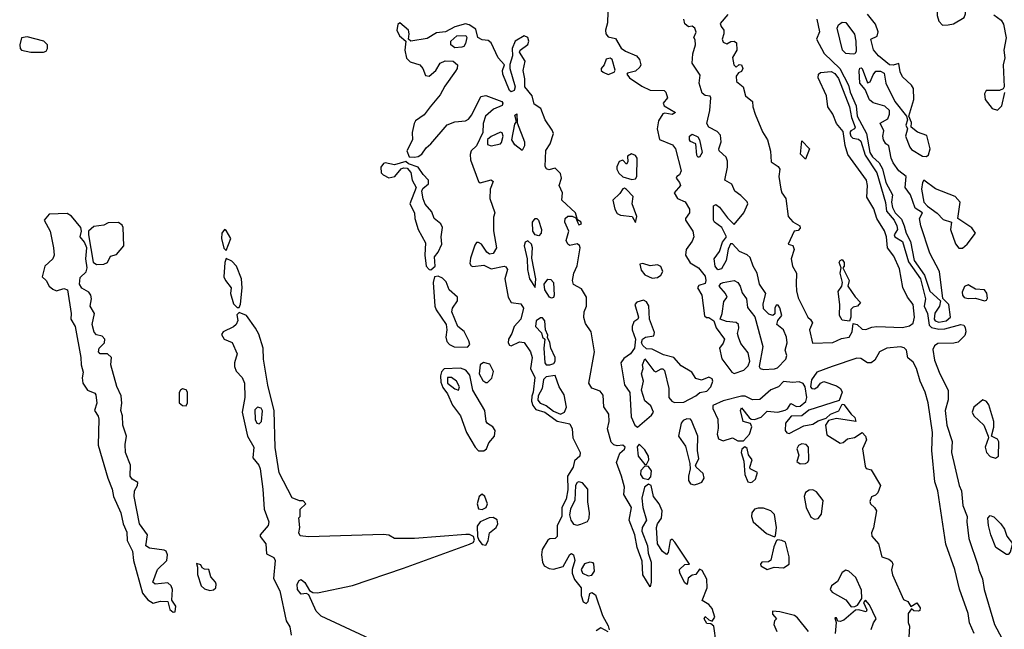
# Model space of a CAD drawing. Extents: x 2895860 to 3052244, y 542080 to 918683.
# Tile 125 of 133: x 2959344 to 2964733, y 877188 to 880522. Entities that reach past the tile are written whole.
import ezdxf

# ---------------------------------------------------------------- set-up
doc = ezdxf.new("R2010")
doc.units = 0

msp = doc.modelspace()

# ---------------------------------------------------------------- linework, layer by layer
at = {"layer": '0CON05XD'}
for points in [[(2964395, 880491.8), (2964425, 880494.2), (2964455, 880500.5), (2964512.5, 880535), (2964520.6, 880555), (2964524.3, 880595), (2964560, 880615), (2964545.9, 880635.9), (2964495, 880660.8), (2964455, 880650.4), (2964425, 880632.7), (2964413.1, 880633.1), (2964385, 880652.9), (2964358, 880642), (2964352.4, 880617.6), (2964363.1, 880593.1), (2964365.2, 880545), (2964374.2, 880514.2), (2964395, 880491.8)], [(2962563.8, 880565), (2962562.2, 880505), (2962550.9, 880465), (2962551.9, 880445), (2962565, 880428.6), (2962605, 880420), (2962636.9, 880366.9), (2962660.3, 880350.3), (2962720, 880325), (2962736.7, 880305), (2962743.3, 880275), (2962738.3, 880261.7), (2962715, 880240), (2962670.7, 880229.3), (2962667.5, 880225), (2962681.2, 880205), (2962748.9, 880158.9), (2962795, 880137.5), (2962871.2, 880135), (2962880, 880125), (2962888.8, 880095), (2962866.7, 880065), (2962870.8, 880050.8), (2962933.3, 880015), (2962915, 880003.5), (2962875, 880011.2), (2962865, 880006.7), (2962840.6, 879969.4), (2962832.5, 879925), (2962846.7, 879866.7), (2962917.8, 879837.8), (2962934, 879815), (2962964.2, 879695), (2962956, 879674), (2962940, 879665), (2962937.5, 879655), (2962955, 879632.5), (2962960, 879615), (2962926.2, 879575), (2962943.8, 879545), (2962985.9, 879525.9), (2963009.4, 879485), (2963009.2, 879465), (2962987.5, 879435), (2962987.5, 879425), (2963027.5, 879365), (2963034.4, 879335), (2963025, 879311.4), (2962991.8, 879265), (2962989.1, 879235), (2963013.2, 879193.2), (2963060, 879165), (2963095, 879120), (2963100, 879095), (2963095, 879080), (2963061.7, 879068.3), (2963053.3, 879055), (2963078, 879015), (2963093, 878903), (2963102.5, 878892.5), (2963115, 878892.5), (2963142.5, 878875), (2963156.4, 878836.4), (2963201.2, 878775), (2963195, 878752.5), (2963173.9, 878726.1), (2963187.9, 878667.9), (2963241.2, 878595), (2963255, 878586.2), (2963307.5, 878605), (2963330.7, 878629.3), (2963341.2, 878655), (2963330.3, 878700.3), (2963291.7, 878751.7), (2963277.5, 878785), (2963272.5, 878805), (2963280, 878835), (2963277.5, 878855), (2963265.8, 878865.8), (2963211.9, 878871.9), (2963177.5, 878885), (2963188.8, 878915), (2963198.3, 878981.7), (2963216.7, 879005), (2963207.5, 879025), (2963173.3, 879065), (2963180.8, 879079.2), (2963195, 879085.6), (2963255, 879095.6), (2963275, 879084.3), (2963287.3, 879065), (2963298.1, 879028.1), (2963322.5, 878995), (2963328.3, 878948.3), (2963367.6, 878897.6), (2963412, 878735), (2963391.2, 878625), (2963396.7, 878615), (2963415, 878608.6), (2963475, 878612.2), (2963491.4, 878618.6), (2963538, 878665), (2963543.3, 878685), (2963532.9, 878715), (2963544.5, 878755), (2963541.8, 878785), (2963525, 878826.2), (2963488.8, 878855), (2963493.8, 878876.2), (2963516.2, 878903.8), (2963505, 878946.7), (2963495, 878961.2), (2963485, 878960), (2963478, 878945), (2963477, 878913), (2963466.2, 878903.8), (2963445, 878912), (2963415, 878940), (2963412.7, 878967.3), (2963427.5, 879025), (2963393.8, 879075), (2963380, 879135), (2963358, 879175), (2963342.3, 879222.3), (2963326.5, 879236.5), (2963282.9, 879255), (2963245, 879296.7), (2963234.1, 879295.9), (2963222.1, 879267.9), (2963214.3, 879224.3), (2963210, 879205), (2963185, 879159.4), (2963164.5, 879154.5), (2963150.6, 879175), (2963146, 879215), (2963174, 879255), (2963190, 879305), (2963212, 879335), (2963186.2, 879386.2), (2963146.2, 879415), (2963140.8, 879425), (2963141.2, 879505), (2963155, 879510.8), (2963175, 879497.5), (2963217.6, 879437.6), (2963255, 879402.5), (2963308, 879465), (2963328.8, 879515), (2963325.8, 879525.8), (2963291.2, 879561.2), (2963257.5, 879585), (2963242.1, 879622.1), (2963203.8, 879645), (2963218, 879715), (2963218.8, 879748.8), (2963210.8, 879770.8), (2963173.1, 879805), (2963170.6, 879815), (2963184.2, 879855), (2963180.5, 879890.5), (2963161.4, 879911.4), (2963116.2, 879935), (2963105.8, 879955), (2963121.2, 880025), (2963127.5, 880095), (2963123.3, 880103.3), (2963095, 880108), (2963079.7, 880119.7), (2963063.1, 880175), (2963068.8, 880218.8), (2963025.6, 880285), (2963029.1, 880335), (2963043.3, 880385), (2963041.7, 880411.7), (2963033.3, 880425), (2963046.1, 880453.9), (2963040, 880475), (2963025, 880486.2), (2963005, 880483.8), (2962985, 880500), (2962979.4, 880525)], [(2963220, 880550), (2963178.6, 880501.4), (2963182.5, 880485), (2963197.5, 880465), (2963197.8, 880445), (2963188, 880415), (2963195, 880400), (2963215, 880390), (2963237, 880403), (2963255, 880405.6), (2963267.8, 880395), (2963268.5, 880355), (2963246, 880315), (2963253.3, 880275), (2963265, 880262.5), (2963282.3, 880277.7), (2963295, 880276), (2963302, 880255), (2963295, 880238.8), (2963278.8, 880231.2), (2963265.8, 880214.2), (2963267.5, 880185), (2963304.2, 880154.2), (2963315.9, 880105.9), (2963354, 880075), (2963356, 880045), (2963370, 880005), (2963409.7, 879909.7), (2963437.5, 879865), (2963453, 879803), (2963457.5, 879745), (2963495, 879718.8), (2963504, 879705), (2963498.8, 879665), (2963510, 879595), (2963516, 879575), (2963538, 879545), (2963549.4, 879445), (2963575, 879417.1), (2963613.8, 879395), (2963615, 879382.5), (2963605, 879370), (2963582.5, 879365), (2963550, 879295), (2963576.4, 879286.4), (2963583.8, 879265), (2963566, 879215), (2963574.4, 879174.4), (2963596.2, 879135), (2963593.9, 879076.1), (2963595, 879040), (2963605, 879000), (2963657.5, 878895), (2963673, 878883), (2963682.5, 878865), (2963666, 878825), (2963682.5, 878752.5), (2963795, 878756.4), (2963842.1, 878777.9), (2963883.8, 878785), (2963901.2, 878815), (2963905, 878860), (2963927.5, 878855), (2963955, 878828.8), (2963975, 878828), (2964008.9, 878841.1), (2964036, 878844), (2964175, 878838.4), (2964215, 878847.1), (2964235, 878862.2), (2964241.2, 878895), (2964234.7, 878965), (2964203.5, 879005), (2964177.2, 879057.2), (2964159, 879159), (2964128.5, 879228.5), (2964094.5, 879275), (2964089.1, 879335), (2964078, 879368), (2964035.4, 879435), (2964018.2, 879488.2), (2963980.7, 879550.7), (2963983.8, 879615), (2963978, 879645), (2963876.4, 879785), (2963861.2, 879835), (2963851.4, 879911.4), (2963815.4, 879955), (2963794.5, 880005), (2963767.5, 880045), (2963760.4, 880105), (2963713.5, 880205), (2963716.4, 880223.6), (2963726.4, 880233.6), (2963785, 880239.6), (2963805, 880228.2), (2963825, 880200.4), (2963886.6, 880045), (2963897.4, 879987.4), (2963916.7, 879935), (2963914, 879926), (2963892.5, 879915), (2963887.5, 879905), (2963893.3, 879885), (2963904.4, 879874.4), (2963935, 879868.9), (2963947.2, 879857.2), (2963971.8, 879781.8), (2964034.6, 879685), (2964082, 879522), (2964087.7, 879475), (2964130, 879425), (2964145.5, 879394.5), (2964148.2, 879375), (2964130.8, 879345), (2964134, 879335), (2964175, 879308.6), (2964208.2, 879198.2), (2964273.8, 879105), (2964301, 878995), (2964295.3, 878955), (2964312.7, 878915), (2964321.1, 878851.1), (2964335, 878838.8), (2964375, 878830.3), (2964407.8, 878832.2), (2964495, 878855.4), (2964510.9, 878850.9), (2964518.9, 878838.9), (2964522.3, 878815), (2964517.8, 878795), (2964480.9, 878759.1), (2964457.6, 878752.4), (2964369.2, 878750.8), (2964350.8, 878739.2), (2964341.1, 878718.9), (2964350.7, 878660.7), (2964379.6, 878585), (2964425.5, 878495), (2964426.1, 878443.9), (2964408.7, 878385), (2964418.2, 878305), (2964448.1, 878215), (2964444.2, 878154.2), (2964485.6, 877975), (2964498.2, 877945), (2964505.7, 877865), (2964530, 877805), (2964528, 877775), (2964539.1, 877685), (2964588.9, 877538.9), (2964592.8, 877512.8), (2964614.5, 877464.5), (2964623.6, 877405), (2964678.5, 877215), (2964719.8, 877139.8)], [(2963706.2, 880525), (2963722, 880455), (2963705.4, 880415), (2963747.9, 880337.9), (2963833.4, 880255), (2963879.6, 880165), (2963888.8, 880125), (2963921.4, 880051.4), (2963927, 879995), (2963979, 879899), (2963997.2, 879795), (2964011.9, 879771.9), (2964048.6, 879738.6), (2964067.2, 879707.2), (2964085, 879632.2), (2964120.6, 879565), (2964116.3, 879523.7), (2964120.6, 879495), (2964136.3, 879465), (2964170.8, 879430.8), (2964184.6, 879394.6), (2964195, 879355.4), (2964219.1, 879309.1), (2964240.2, 879205), (2964295.5, 879125), (2964325, 879037.8), (2964382.9, 878985), (2964378.8, 878955), (2964352.2, 878917.8), (2964350, 878885), (2964355.5, 878875), (2964375, 878867.9)], [(2964375, 878867.9), (2964415, 878874.3), (2964437.7, 878895), (2964428.5, 878965), (2964396.8, 878996.8), (2964379.1, 879145), (2964325.6, 879245), (2964275.8, 879395), (2964269.5, 879435), (2964285.7, 879465.7), (2964245, 879492), (2964220, 879565), (2964190.6, 879605), (2964196.7, 879665), (2964155, 879695.8), (2964125, 879738.5), (2964113.6, 879765), (2964101.7, 879831.7), (2964085, 879844), (2964072.5, 879865), (2964068.8, 879885), (2964073.8, 879915), (2964054, 879956), (2964095, 879979.2), (2964105.4, 880005), (2964104.5, 880025), (2964079.5, 880049.5), (2964015, 880067.5), (2963995, 880083.8), (2963971.3, 880141.3), (2963943.1, 880175), (2963937.8, 880242.2), (2963942.4, 880257.6), (2963949.2, 880259.2), (2963955.4, 880255.4), (2963985, 880177.5), (2963998.3, 880181.7), (2964015, 880221.2), (2964030, 880240), (2964055, 880240.6), (2964075, 880229.2), (2964084.4, 880175), (2964134.1, 880074.1), (2964197.5, 879995), (2964203.3, 879975), (2964194.2, 879945), (2964202.5, 879925), (2964192.5, 879885), (2964216.5, 879825), (2964225, 879813.1), (2964285, 879776.2), (2964306.4, 879773.6), (2964317.7, 879782.3), (2964326.9, 879815), (2964309.1, 879889.1), (2964257.6, 879907.6), (2964222.5, 879935), (2964225, 879960), (2964210, 879995), (2964237.1, 880085), (2964236.1, 880146.1), (2964225.6, 880165), (2964175, 880208.9), (2964163.2, 880236.8), (2964155, 880282.5), (2964125.6, 880274.4), (2964105, 880275.8), (2964044.5, 880324.5), (2964017.2, 880357.2), (2964002.5, 880415), (2964037.9, 880432.1), (2964043.2, 880455), (2964028, 880498), (2963985, 880552.2)], [(2964675, 880548.2), (2964715, 880519.3), (2964727.8, 880497.8), (2964742.6, 880422.6), (2964731.3, 880355), (2964735.7, 880314.3), (2964726.7, 880275), (2964732.2, 880155), (2964726.8, 880143.2), (2964705.9, 880134.1), (2964634.3, 880135.7), (2964624, 880116), (2964629.1, 880085), (2964666.4, 880036.4), (2964695, 880027.3), (2964718.9, 880051.1), (2964736.7, 880123.3)], [(2963155.9, 877114.1), (2963143.3, 877205), (2963127, 877217), (2963105, 877220), (2963091.2, 877245), (2963095, 877257.5), (2963115, 877240), (2963135, 877232.5), (2963148.9, 877255), (2963135, 877301.2), (2963115, 877323.8), (2963080, 877345), (2963107.1, 877415), (2963105, 877462.5), (2963080.3, 877510.3), (2963065, 877516), (2963045, 877487.5), (2963025, 877483.8), (2963002.7, 877467.3), (2962996.7, 877433.3), (2962985, 877442.5), (2962957.5, 877495), (2962956, 877515), (2962985, 877542), (2963010, 877545), (2962929.5, 877665), (2962915, 877680), (2962905, 877673.3), (2962892.7, 877607.3), (2962885, 877596.2), (2962862.6, 877612.6), (2962835.8, 877655), (2962828.6, 877745), (2962834.2, 877765), (2962857.1, 877795), (2962860, 877835), (2962844.2, 877874.2), (2962813.8, 877913.8), (2962801.2, 877975), (2962785, 877981.2), (2962764, 877965), (2962749.5, 877905), (2962754.5, 877854.5), (2962774.3, 877785), (2962751.4, 877745), (2962749.4, 877725), (2962780.8, 877645), (2962784.4, 877604.4), (2962801.2, 877555), (2962801.2, 877445), (2962795, 877420), (2962755.6, 877485), (2962750.3, 877560.3), (2962722.9, 877635), (2962710.5, 877705), (2962680.6, 877785), (2962692.5, 877855), (2962650.8, 877925), (2962654.4, 877965), (2962638.6, 878025), (2962610, 878100), (2962629.3, 878150.7), (2962655, 878173.3), (2962658.8, 878185), (2962645, 878195.8), (2962615, 878192), (2962596.5, 878196.5), (2962581.7, 878211.7), (2962560.6, 878285), (2962570.8, 878325), (2962569.4, 878365), (2962542, 878405), (2962537.7, 878467.7), (2962520.7, 878490.7), (2962475, 878506.2), (2962459.2, 878535), (2962490.8, 878705), (2962471.2, 878815), (2962441.4, 878861.4), (2962432.7, 878892.7), (2962434.3, 878925), (2962446.9, 878955), (2962446.9, 879005), (2962419.7, 879049.7), (2962374.4, 879074.4), (2962369.2, 879095), (2962377.1, 879135), (2962394.6, 879175.4), (2962411.9, 879275), (2962407.2, 879287.2), (2962395, 879295.7), (2962355, 879288), (2962344, 879295), (2962334.2, 879315), (2962350, 879365), (2962327.5, 879415), (2962330, 879435), (2962345, 879448), (2962368, 879448), (2962388.3, 879438.3), (2962398.3, 879411.7), (2962405, 879400), (2962418.8, 879405), (2962415, 879416.7), (2962397.5, 879427.5), (2962386.2, 879465), (2962311.2, 879535), (2962315.9, 879575.9), (2962296.2, 879615), (2962309.4, 879655), (2962305, 879681.2), (2962275, 879710), (2962240.7, 879700.7), (2962227.2, 879707.2), (2962219.8, 879719.8), (2962223.6, 879806.4), (2962247.6, 879842.4), (2962265, 879900), (2962258.7, 879918.7), (2962220.4, 879975), (2962197.1, 880037.1), (2962160.8, 880060.8), (2962148.6, 880105), (2962109.2, 880155), (2962108.8, 880198.8), (2962098.9, 880245), (2962110, 880295), (2962080, 880345), (2962084.1, 880355.9), (2962125, 880386.7), (2962130, 880405), (2962125.4, 880425.4), (2962105, 880434), (2962056.7, 880405), (2962040, 880365), (2962041.2, 880325), (2962027, 880277), (2962027.5, 880255), (2962056.2, 880155), (2962051.2, 880135), (2962035, 880128), (2962025, 880134.2), (2961989.2, 880225), (2961986.2, 880245), (2961997.5, 880275), (2961963.1, 880313.1), (2961924.8, 880394.8), (2961908.9, 880408.9), (2961875, 880412.5), (2961851.4, 880425), (2961840.5, 880470.5), (2961805, 880493.8), (2961785, 880498.8), (2961725.9, 880484.1), (2961675, 880456.7), (2961625, 880449.7), (2961575, 880418.7), (2961484.1, 880404.1), (2961471.4, 880415), (2961476.4, 880445), (2961472.1, 880465), (2961424.2, 880505.8), (2961413.7, 880496.3), (2961408.3, 880465), (2961423.4, 880433.4), (2961458, 880405), (2961452.6, 880355), (2961461.9, 880311.9), (2961480.9, 880290.9), (2961534.2, 880275), (2961550, 880255), (2961565, 880217.5), (2961585, 880213.3), (2961621.2, 880245), (2961645.6, 880284.4), (2961672, 880298), (2961716.2, 880296.2), (2961740.6, 880275), (2961738.9, 880255), (2961729.9, 880240.1), (2961670.6, 880159.4), (2961645, 880111.5), (2961591.2, 880045)], [(2963905, 880334.4), (2963865, 880338), (2963846.8, 880355), (2963818.8, 880475), (2963826, 880495), (2963845, 880509.4), (2963866.3, 880506.4), (2963912.3, 880442.3), (2963920.6, 880405), (2963921.9, 880348.1), (2963915, 880336), (2963905, 880334.4)], [(2959475, 880343.8), (2959489.3, 880350.7), (2959496.7, 880365), (2959496.2, 880385), (2959476.7, 880405), (2959385, 880429.4), (2959355, 880423.3), (2959344.3, 880385), (2959346.2, 880365), (2959355, 880356.2), (2959405, 880344.4), (2959475, 880343.8)], [(2961725, 880368), (2961703.3, 880385), (2961703.3, 880405), (2961736.8, 880433.2), (2961786.1, 880436.1), (2961791.2, 880425), (2961785, 880392.5), (2961775, 880376.2), (2961765, 880372), (2961725, 880368)], [(2962565, 880222.5), (2962597.5, 880235), (2962603.6, 880246.4), (2962586.7, 880305), (2962575, 880312.5), (2962553.6, 880306.4), (2962542.5, 880275), (2962527.5, 880255), (2962527.5, 880245), (2962536.7, 880235), (2962565, 880222.5)], [(2961591.2, 880045), (2961557.6, 880002.4), (2961511.1, 879968.9), (2961502.9, 879955), (2961492.5, 879905), (2961494.5, 879865), (2961463.1, 879805), (2961475, 879772.5), (2961505, 879770), (2961525, 879774), (2961545, 879787.1), (2961568, 879822), (2961595, 879842.9), (2961683.1, 879946.9), (2961725, 879963.2), (2961785, 879968.9), (2961801, 879979), (2961818.8, 880001.2), (2961868.2, 880101.8), (2961895, 880107.1), (2961982.9, 880075), (2961988.2, 880065), (2961985, 880052.9), (2961937.7, 880032.3), (2961892.8, 879995), (2961880.5, 879955), (2961879.4, 879905), (2961845, 879831.4), (2961815.8, 879805), (2961809.6, 879785), (2961810.9, 879755), (2961855, 879638), (2961865, 879630.8), (2961925, 879645.5), (2961935, 879636.7), (2961918.9, 879595), (2961918.2, 879545), (2961944.2, 879465.8), (2961938.2, 879441.8), (2961937.9, 879367.9), (2961953.9, 879275), (2961935, 879244.3), (2961915, 879240), (2961900.9, 879250.9), (2961871.4, 879295), (2961855, 879304.4), (2961845, 879302.9), (2961835, 879288.8), (2961811.7, 879218.3), (2961808.6, 879188.6), (2961815, 879175.8), (2961825, 879171.9), (2961885, 879178.8), (2961925, 879160), (2961995, 879173.3), (2962005, 879170), (2962013.8, 879155), (2961998.9, 879105), (2962017.1, 879005), (2962035, 878976), (2962087.6, 878967.6), (2962101.1, 878945), (2962086.1, 878885), (2962050.8, 878845), (2962037.1, 878805), (2962018.9, 878775), (2962016.9, 878755), (2962025, 878742), (2962035, 878738.6), (2962080.6, 878759.4), (2962105, 878755.9), (2962140.3, 878705), (2962148.4, 878675), (2962140.7, 878615), (2962164.1, 878565), (2962155.3, 878485.3), (2962146.5, 878463.5), (2962145.2, 878435), (2962152.4, 878412.4), (2962169.8, 878389.8), (2962218.5, 878375), (2962286.7, 878326.7), (2962355, 878311.2), (2962367.3, 878285), (2962371.8, 878235), (2962411.8, 878155), (2962409.6, 878135), (2962380.4, 878109.6), (2962373.2, 878075), (2962342.7, 878025), (2962345, 877950), (2962335, 877899.2), (2962310.9, 877855), (2962311.9, 877805), (2962286.6, 877755), (2962285.3, 877694.7), (2962275, 877684.4), (2962245, 877682.2), (2962234.7, 877675.3), (2962203.5, 877625), (2962200, 877595), (2962205.4, 877555.4), (2962215.4, 877535.4), (2962241.3, 877521.3), (2962265, 877516.8), (2962318, 877532), (2962355, 877596.9), (2962365, 877602.2), (2962375, 877595.5), (2962382.5, 877565), (2962367.7, 877515), (2962367.5, 877495), (2962380.5, 877460.5), (2962416.5, 877415), (2962417.5, 877372.5), (2962427.3, 877337.3), (2962445, 877328.6), (2962455, 877340), (2962465.4, 877384.6), (2962475, 877390), (2962495, 877377.3), (2962533.4, 877263.4), (2962565, 877207.5), (2962570.8, 877185)], [(2962095, 879806.7), (2962055, 879837.3), (2962037.8, 879865), (2962055, 879950), (2962063.3, 879965), (2962055, 880000), (2962065, 880007.5), (2962067.3, 879957.3), (2962107.9, 879855), (2962107, 879833), (2962095, 879806.7)], [(2961925, 879831.9), (2961975, 879843.8), (2961980.3, 879849.7), (2961990.9, 879885), (2961985, 879903.8), (2961975, 879906.2), (2961925, 879883.3), (2961905, 879866.5), (2961905, 879840), (2961925, 879831.9)], [(2963065, 879770), (2963055, 879770), (2963050.5, 879780.5), (2963044, 879844), (2963015, 879856.2), (2963009.2, 879865), (2963010, 879885), (2963025, 879896.2), (2963055, 879881.2), (2963065.7, 879865.7), (2963078.6, 879795), (2963065, 879770)], [(2963645, 879760), (2963617, 879787), (2963625, 879860), (2963666.7, 879815), (2963645, 879760)], [(2962695, 879647.5), (2962715, 879652), (2962722.5, 879665), (2962724.3, 879764.3), (2962715, 879780), (2962692.3, 879787.7), (2962670, 879775), (2962673.3, 879745), (2962665, 879732.5), (2962645, 879753.3), (2962625, 879746.7), (2962611.8, 879718.2), (2962612.2, 879705), (2962623.1, 879683.1), (2962645, 879662.5), (2962695, 879647.5)], [(2961595, 879154), (2961618, 879175), (2961614, 879225), (2961635, 879251.2), (2961655.5, 879295), (2961651.4, 879335), (2961657.5, 879385), (2961649.2, 879405), (2961611.9, 879435), (2961600.6, 879470.6), (2961564, 879514), (2961553.3, 879543.3), (2961545.6, 879585), (2961551.5, 879598.5), (2961582, 879625), (2961582.5, 879645), (2961552.2, 879675), (2961525, 879716.2), (2961473, 879733), (2961457, 879747), (2961395, 879728.6), (2961345, 879738.6), (2961335, 879735.6), (2961320, 879715), (2961321.9, 879685), (2961333.1, 879673.1), (2961365, 879658.1), (2961397.5, 879665), (2961432.9, 879707.1), (2961445, 879711.2), (2961465, 879710), (2961485.6, 879685.6), (2961492.9, 879645), (2961514.3, 879605), (2961480, 879515), (2961505.8, 879465), (2961506.9, 879435), (2961525.6, 879374.4), (2961565, 879301.2), (2961562.5, 879235), (2961569.5, 879175), (2961585, 879155.8), (2961595, 879154)], [(2964485, 879271.8), (2964505, 879272.9), (2964530.4, 879295), (2964576, 879355), (2964555, 879382.9), (2964478.8, 879435), (2964492.2, 879525), (2964464, 879555), (2964356.4, 879596.4), (2964292.5, 879645), (2964285, 879632.5), (2964280, 879595), (2964293.4, 879523.4), (2964311.8, 879501.8), (2964365, 879464.4), (2964398.5, 879428.5), (2964443.8, 879415), (2964437.9, 879375), (2964465, 879295.8), (2964485, 879271.8)], [(2962715, 879412.5), (2962722.5, 879445), (2962696.2, 879515), (2962702.5, 879555), (2962665, 879593.8), (2962655, 879600), (2962645, 879596.7), (2962628.5, 879571.5), (2962590.4, 879535), (2962601.2, 879485), (2962615, 879462.9), (2962632.2, 879452.2), (2962696.2, 879446.2), (2962715, 879412.5)], [(2960185, 877282.5), (2960195, 877283.3), (2960198, 877315), (2960177, 877347), (2960180, 877405), (2960174, 877425), (2960155, 877442), (2960085, 877434), (2960073.3, 877445), (2960098.8, 877515), (2960150, 877565), (2960153.8, 877595), (2960146.2, 877615), (2960135, 877620.8), (2960055, 877631.1), (2960034.6, 877644.6), (2960044.5, 877705), (2960000.5, 877765), (2959971.6, 877915), (2959972.3, 877945), (2959988.9, 877975), (2959991.1, 877991.1), (2959959.1, 878009.1), (2959948.9, 878025), (2959950, 878085), (2959923.5, 878155), (2959921.7, 878198.3), (2959928.5, 878245), (2959908.1, 878305), (2959906.9, 878355), (2959897.5, 878385), (2959903.1, 878425), (2959899.2, 878465), (2959876.8, 878516.8), (2959842.5, 878635), (2959846.2, 878675), (2959824.4, 878694.4), (2959784.6, 878694.6), (2959776, 878705), (2959778.6, 878725), (2959808, 878755), (2959810, 878775), (2959795, 878790.8), (2959765, 878798.6), (2959752.7, 878812.7), (2959741.1, 878855), (2959754.4, 878915), (2959730.6, 878955), (2959736.7, 878995), (2959733.3, 879015), (2959722.1, 879032.1), (2959684.1, 879054.1), (2959671.8, 879075), (2959675, 879112), (2959707.6, 879142.4), (2959714.3, 879165), (2959706, 879215), (2959711.2, 879275), (2959698.8, 879305), (2959676, 879335), (2959682.5, 879365), (2959678.8, 879385), (2959627.5, 879447.5), (2959605, 879461.8), (2959505, 879459.2), (2959478.8, 879425), (2959511.1, 879365), (2959530, 879275), (2959532.5, 879235), (2959525.7, 879215), (2959481.2, 879175), (2959466.7, 879115), (2959490, 879095), (2959504.7, 879064.7), (2959525, 879047.7), (2959545, 879040), (2959585, 879051.3), (2959605.5, 879045), (2959625.4, 878914.6), (2959624.2, 878885), (2959647.1, 878845), (2959678.8, 878675), (2959680, 878635), (2959691.9, 878595), (2959685.8, 878564.2), (2959689.4, 878535), (2959715, 878495.8), (2959755, 878480), (2959761.2, 878471.2), (2959766.7, 878425), (2959754, 878385), (2959773.9, 878353.9), (2959777.5, 878337.5), (2959773.2, 878195), (2959827.2, 878015), (2959850.8, 877955), (2959857.3, 877915), (2959898.5, 877825), (2959910.6, 877765), (2959929.9, 877719.9), (2959933.1, 877673.1), (2959962, 877615), (2959967.5, 877565), (2960015.5, 877385), (2960045, 877349.2), (2960075, 877331.2), (2960115, 877342), (2960155, 877340), (2960166.4, 877296.4), (2960185, 877282.5)], [(2959765, 879182.5), (2959805, 879184.3), (2959825, 879194.2), (2959841.2, 879228.8), (2959875, 879238), (2959914, 879285), (2959910, 879385), (2959905, 879397.5), (2959885, 879412.5), (2959828.3, 879411.7), (2959805, 879399.2), (2959749.4, 879390.6), (2959721.2, 879365), (2959720, 879345), (2959746.9, 879196.9), (2959765, 879182.5)], [(2962185, 879340.9), (2962165, 879344.6), (2962151.8, 879365), (2962151.2, 879415), (2962165, 879434.3), (2962175, 879435.7), (2962184.2, 879425), (2962200, 879375), (2962199.1, 879355), (2962185, 879340.9)], [(2960475, 879260), (2960500.4, 879325), (2960475, 879368.8), (2960465, 879373.8), (2960451.4, 879355), (2960448.9, 879325), (2960462.2, 879272.2), (2960475, 879260)], [(2962165, 879056.7), (2962168.2, 879105), (2962147.1, 879217.1), (2962150.3, 879275), (2962144.6, 879295), (2962125, 879312.5), (2962110, 879305), (2962104.6, 879285.4), (2962122.5, 879215), (2962123.5, 879155), (2962134.6, 879105), (2962165, 879056.7)], [(2960545, 878947.5), (2960553.3, 878966.7), (2960562.1, 879055), (2960558.2, 879105), (2960530.8, 879175), (2960505, 879202.1), (2960475, 879216.7), (2960466.4, 879193.6), (2960462, 879115), (2960470, 879095), (2960500.8, 879055), (2960497.5, 879025), (2960515, 878967.5), (2960535, 878947.5), (2960545, 878947.5)], [(2962805, 879109.2), (2962835, 879112.5), (2962853.3, 879125), (2962863.3, 879145), (2962853, 879173), (2962835, 879181.2), (2962795, 879175.8), (2962755, 879189.2), (2962737.5, 879185), (2962745, 879152.5), (2962765, 879126.7), (2962805, 879109.2)], [(2963885, 878872.5), (2963845, 878878.8), (2963830.8, 878905), (2963832, 878965), (2963824, 879035), (2963843.3, 879065), (2963846.7, 879085), (2963833.8, 879135), (2963840, 879165), (2963830, 879195), (2963834.1, 879205.9), (2963845, 879210), (2963856.4, 879193.6), (2963856.1, 879173.9), (2963850, 879165), (2963883.8, 879095), (2963876.7, 879065), (2963916.2, 879006.2), (2963946.7, 878975), (2963930, 878955), (2963905, 878950), (2963893, 878937), (2963892.5, 878895), (2963885, 878872.5)], [(2961795, 878731.2), (2961807.5, 878745), (2961802.5, 878765), (2961776.2, 878816.2), (2961742.9, 878845), (2961708.8, 878925), (2961712.5, 878945), (2961740, 878985), (2961740, 879005), (2961695.6, 879045), (2961677.8, 879087.8), (2961658.5, 879108.5), (2961635, 879120), (2961615, 879116.2), (2961607.3, 879085), (2961616.1, 878956.1), (2961623.6, 878935), (2961678.4, 878855), (2961682.8, 878825), (2961676.9, 878785), (2961682.3, 878762.3), (2961696.4, 878746.4), (2961723, 878733), (2961795, 878731.2)], [(2962255, 878999.2), (2962243.1, 879005), (2962218.8, 879045), (2962215, 879076), (2962235, 879102.9), (2962251.9, 879101.9), (2962265.6, 879085), (2962269.4, 879015), (2962265, 879002), (2962255, 878999.2)], [(2964625, 878983.8), (2964635, 878987.5), (2964640.9, 878999.1), (2964636.7, 879026.7), (2964625, 879045.3), (2964575, 879047.9), (2964535, 879072.5), (2964515, 879063.6), (2964502.1, 879032.1), (2964504.1, 879015), (2964513.1, 879003.1), (2964535, 878996.8), (2964575, 878999.6), (2964625, 878983.8)], [(2962725, 878293.8), (2962801.7, 878358.3), (2962813.3, 878375), (2962799.3, 878409.3), (2962765, 878436.7), (2962747.1, 878495), (2962758.6, 878545), (2962747.1, 878585), (2962756.2, 878615), (2962753.3, 878635), (2962765, 878667.5), (2962815, 878601.2), (2962825, 878596.7), (2962855, 878613.3), (2962865, 878613.3), (2962874.1, 878604.1), (2962897.9, 878505), (2962897.1, 878455), (2962914.2, 878435), (2962928.7, 878428.7), (2962978.9, 878431.1), (2963045, 878464), (2963066.1, 878483.9), (2963105, 878491.2), (2963126.2, 878515), (2963137.5, 878545), (2963135, 878557.5), (2963115, 878567.5), (2963075, 878550), (2963045, 878560), (2963023.3, 878595), (2962965, 878629.4), (2962924, 878674), (2962868.6, 878688.6), (2962805, 878720), (2962775, 878722.5), (2962755, 878740), (2962747.5, 878755), (2962752.5, 878775), (2962770, 878785), (2962815, 878792.5), (2962819.2, 878810.8), (2962791.4, 878885), (2962787.9, 878957.9), (2962775, 878978.8), (2962757.5, 878987.5), (2962722.3, 878977.7), (2962710, 878965), (2962731.2, 878895), (2962727.5, 878885), (2962705, 878870), (2962695.6, 878845), (2962695.7, 878825), (2962713.8, 878775), (2962708.8, 878725), (2962687.5, 878695), (2962651.3, 878668.7), (2962634.4, 878645), (2962654.4, 878525), (2962683, 878483), (2962690.6, 878350.6), (2962710, 878305), (2962725, 878293.8)], [(2961367, 877087), (2960995, 877260), (2960966.4, 877286.4), (2960926.7, 877376.7), (2960913.6, 877383.6), (2960885, 877380), (2960864, 877405), (2960862, 877435), (2960874, 877455), (2960885, 877460), (2960905, 877443.8), (2960930.7, 877400.7), (2960948.3, 877388.3), (2960975, 877387.5), (2961165, 877427.5), (2961445, 877522.5), (2961806.6, 877653.4), (2961826.5, 877663.5), (2961834.2, 877675), (2961828.8, 877695), (2961806.1, 877706.1), (2961786.2, 877706.2), (2961505, 877684.4), (2961395, 877683.8), (2961365, 877702.5), (2961335, 877706), (2960925, 877694.4), (2960879.3, 877699.3), (2960871.2, 877715), (2960877.5, 877745), (2960872.5, 877797.5), (2960880, 877805), (2960880, 877845), (2960910, 877875), (2960895, 877890), (2960875, 877890), (2960835, 877907.5), (2960765, 878043.8), (2960742.8, 878182.8), (2960736.6, 878383.4), (2960702.6, 878522.6), (2960678.2, 878665), (2960675.9, 878725.9), (2960652.5, 878802.5), (2960634.4, 878835), (2960585, 878903.6), (2960545, 878920), (2960532.5, 878907.5), (2960537.7, 878877.7), (2960529.2, 878855), (2960515, 878842.5), (2960457.5, 878815), (2960449.3, 878800.7), (2960462.5, 878775), (2960507.3, 878757.3), (2960533.8, 878695), (2960519.4, 878645), (2960520, 878625), (2960528.9, 878598.9), (2960562.7, 878565), (2960574.6, 878535), (2960576.5, 878455), (2960561.2, 878375), (2960590.6, 878245), (2960625.7, 878185), (2960620, 878125), (2960652.5, 878085), (2960660, 878065), (2960675.8, 877955), (2960681.5, 877845), (2960707.5, 877775), (2960703.3, 877755), (2960660, 877705), (2960660, 877695), (2960692, 877655), (2960695, 877600), (2960735, 877580), (2960743.3, 877565), (2960733.8, 877465), (2960768.8, 877398.8), (2960802, 877235), (2960822.1, 877202.1), (2960829.2, 877155)], [(2962225, 878634.4), (2962245, 878634.6), (2962267.7, 878642.3), (2962274.2, 878655), (2962274, 878675), (2962250.9, 878725), (2962245.9, 878755.9), (2962233.3, 878783.3), (2962235, 878797.5), (2962221.4, 878825), (2962218.4, 878875), (2962205, 878891.1), (2962195, 878891.1), (2962171.8, 878875), (2962168, 878845), (2962200, 878810), (2962206.4, 878786.4), (2962217.5, 878775), (2962213.3, 878725), (2962218.1, 878645), (2962225, 878634.4)], [(2964568.8, 877165), (2964542.7, 877222.7), (2964535.7, 877275), (2964488.3, 877408.3), (2964461.4, 877515), (2964413.6, 877653.6), (2964368.5, 877945), (2964353.1, 877995), (2964335.5, 878165), (2964340, 878265), (2964316.4, 878426.4), (2964300, 878485), (2964272, 878545), (2964252.5, 878615), (2964235, 878648.8), (2964205, 878672.5), (2964197.1, 878715), (2964185, 878726.9), (2964165, 878732.7), (2964090, 878725), (2964049.4, 878705), (2964025, 878660), (2964005, 878645.7), (2963985, 878645.7), (2963948.6, 878668.6), (2963925, 878670.4), (2963790, 878625), (2963706.2, 878595), (2963678.3, 878551.7), (2963672.5, 878515), (2963680, 878505), (2963695, 878503.8), (2963712.5, 878515), (2963727.5, 878535), (2963745, 878543.8), (2963815, 878520), (2963836.7, 878505), (2963846, 878485), (2963830, 878440), (2963663.5, 878386.5), (2963625, 878356.2), (2963566.4, 878353.6), (2963536.2, 878315), (2963533.8, 878275), (2963542.7, 878262.7), (2963555, 878258.8), (2963635, 878300), (2963685, 878310.8), (2963715, 878328.6), (2963757.7, 878342.3), (2963781.2, 878365), (2963826.9, 878383.1), (2963845, 878420), (2963855, 878417.5), (2963894.2, 878364.2), (2963915.6, 878345.6), (2963920, 878325), (2963815, 878340), (2963770, 878330), (2963754.2, 878305), (2963762, 878252), (2963835, 878206.2), (2963850.7, 878209.3), (2963875, 878230), (2963913, 878237), (2963955, 878263.8), (2963974, 878245), (2963979.2, 878225), (2963956.9, 878175), (2963970.7, 878080.7), (2963977.5, 878067.5), (2964005, 878060), (2964056, 877975), (2964041.2, 877935), (2964028.3, 877921.7), (2964007, 877913), (2963997, 877887), (2964000, 877875), (2964023.3, 877855), (2964033.3, 877835), (2964017.6, 877742.4), (2964006.7, 877715), (2964007.5, 877697.5), (2964043.8, 877655), (2964063.3, 877585), (2964101.7, 877571.7), (2964118.3, 877558.3), (2964123.3, 877545), (2964116.4, 877513.6), (2964121.2, 877485), (2964181.7, 877351.7), (2964205, 877340), (2964221.7, 877311.7), (2964255, 877332.5), (2964273.3, 877305), (2964270, 877290), (2964263, 877287), (2964238.3, 877288.3), (2964225, 877300), (2964207.5, 877275), (2964207.5, 877225), (2964213.3, 877205), (2964210, 877145)], [(2961895, 878538), (2961905, 878538.7), (2961928.5, 878561.5), (2961937.4, 878597.4), (2961917.9, 878637.9), (2961882.3, 878647.7), (2961865, 878634), (2961858.8, 878585), (2961878.6, 878548.6), (2961895, 878538)], [(2961855, 878164.3), (2961885, 878164.4), (2961899.4, 878175), (2961911.9, 878208.1), (2961943.1, 878245), (2961945.7, 878275), (2961934.5, 878294.5), (2961903.9, 878313.9), (2961897.1, 878325), (2961889.2, 878385), (2961825, 878496.2), (2961808.3, 878578.3), (2961786, 878606), (2961756.7, 878616.7), (2961668.3, 878611.7), (2961653.2, 878596.8), (2961647.9, 878575), (2961650, 878540), (2961659.8, 878509.8), (2961685.9, 878475), (2961713.5, 878413.5), (2961756.2, 878356.2), (2961789.2, 878265), (2961837.7, 878185), (2961855, 878164.3)], [(2961745, 878496.2), (2961750.6, 878515), (2961735.3, 878545.3), (2961707.5, 878565), (2961685, 878564.4), (2961685, 878534.7), (2961725, 878503.5), (2961745, 878496.2)], [(2962305, 878364.8), (2962325.1, 878374.9), (2962337.3, 878402.7), (2962325, 878470.4), (2962296, 878515), (2962275, 878576), (2962225, 878569.5), (2962211.5, 878555), (2962204.1, 878505), (2962181.7, 878465), (2962180.4, 878440.4), (2962193.2, 878425), (2962225, 878412.4), (2962265, 878380.3), (2962305, 878364.8)], [(2963305, 878218), (2963338.9, 878255), (2963352, 878295), (2963343.8, 878313.8), (2963303.3, 878325), (2963290, 878385), (2963295, 878400), (2963336.8, 878346.8), (2963348, 878338), (2963365, 878335.8), (2963401.7, 878348.3), (2963435, 878381.2), (2963494.1, 878375.9), (2963533.9, 878386.1), (2963546, 878394), (2963565, 878422.5), (2963595, 878406.2), (2963615, 878408), (2963646.4, 878433.6), (2963652.9, 878455), (2963643.8, 878515), (2963632, 878532), (2963610.7, 878540.7), (2963575, 878538), (2963525, 878544), (2963496.4, 878513.6), (2963455, 878497.5), (2963395, 878444.3), (2963355, 878443.1), (2963315, 878463.3), (2963295, 878462.5), (2963195, 878437.1), (2963138.3, 878411.7), (2963137.5, 878395), (2963165, 878337.5), (2963167.6, 878287.6), (2963162.2, 878255), (2963169.7, 878229.7), (2963195, 878219.2), (2963245, 878236), (2963275, 878218), (2963305, 878218)], [(2960255, 878410), (2960263, 878427), (2960262.5, 878485), (2960255, 878497.5), (2960235, 878502.5), (2960223.6, 878496.4), (2960217, 878483), (2960217.5, 878427.5), (2960235, 878412.5), (2960255, 878410)], [(2964685, 878123.4), (2964701.5, 878135), (2964703.1, 878213.1), (2964695, 878228), (2964662.5, 878245), (2964676.1, 878293.9), (2964675.6, 878325), (2964649.1, 878415), (2964635, 878433.4), (2964615, 878442.1), (2964567.1, 878402.9), (2964556.2, 878375), (2964565.5, 878355), (2964621.2, 878305), (2964644.2, 878245), (2964646.7, 878235), (2964628.8, 878185), (2964635.7, 878155), (2964655, 878133), (2964685, 878123.4)], [(2960655, 878312), (2960667.1, 878325), (2960673, 878383), (2960665, 878397.5), (2960645, 878402.5), (2960631.7, 878388.3), (2960633.6, 878335), (2960642, 878315), (2960655, 878312)], [(2963035, 877978.8), (2963055, 877983.3), (2963077, 877993), (2963090.8, 878015), (2963085, 878040), (2963046.7, 878075), (2963043.3, 878085), (2963060.5, 878119.5), (2963054, 878165), (2963055.6, 878245), (2963020.7, 878330.7), (2963015, 878337.1), (2962995, 878338.9), (2962975, 878330), (2962963.9, 878316.1), (2962950, 878245), (2962988.8, 878188.8), (2963011.2, 878095), (2963013.8, 878065), (2963004, 878025), (2963005, 878002.5), (2963015, 877983.3), (2963035, 877978.8)], [(2963615, 878092.5), (2963645, 878094.4), (2963657.8, 878102.2), (2963662.5, 878115), (2963660.5, 878185), (2963649.1, 878199.1), (2963625, 878201.5), (2963606.9, 878193.1), (2963598.2, 878175), (2963608.9, 878141.1), (2963597.5, 878105), (2963615, 878092.5)], [(2962775, 878090), (2962787.5, 878115), (2962785.5, 878135.5), (2962765, 878170), (2962735, 878200), (2962723.8, 878186.2), (2962728.8, 878135), (2962765, 878090), (2962775, 878090)], [(2963345, 877990), (2963355, 877994), (2963371.2, 878008.8), (2963382.5, 878045), (2963342.5, 878065), (2963340, 878075), (2963353.8, 878115), (2963333, 878143), (2963325, 878177.5), (2963313.6, 878186.4), (2963296, 878174), (2963292.5, 878155), (2963308, 878108), (2963313.8, 878035), (2963330, 877995), (2963345, 877990)], [(2962785, 878006.7), (2962797.8, 878022.2), (2962802, 878055), (2962785, 878077.5), (2962765, 878080), (2962744.2, 878055.8), (2962742, 878035), (2962755, 878014), (2962785, 878006.7)], [(2962395, 877758), (2962415, 877762.3), (2962451.9, 877778.1), (2962461.2, 877795), (2962462.6, 877825), (2962454.1, 877885), (2962453.2, 877955), (2962425, 877988.6), (2962405, 877994.4), (2962395, 877990.6), (2962385.3, 877974.7), (2962382.7, 877895), (2962358.1, 877845), (2962353.7, 877813.7), (2962360, 877785), (2962375, 877763.8), (2962395, 877758)], [(2963695, 877790), (2963715, 877793.3), (2963732.5, 877817.5), (2963741.7, 877891.7), (2963705, 877940), (2963685, 877950), (2963665, 877948.8), (2963645, 877936.7), (2963638, 877915), (2963647.8, 877855), (2963675, 877800.8), (2963695, 877790)], [(2961875, 877843.8), (2961897.5, 877855), (2961904, 877875), (2961890, 877915), (2961875, 877926.9), (2961858.9, 877915), (2961848.1, 877875), (2961855, 877846.7), (2961875, 877843.8)], [(2963475, 877693.3), (2963481.2, 877698.8), (2963486.9, 877745), (2963475.3, 877815.3), (2963455, 877835.5), (2963415, 877850), (2963385, 877850.9), (2963365, 877844.3), (2963351.4, 877825), (2963349.2, 877805), (2963359.2, 877775), (2963431.1, 877711.1), (2963475, 877693.3)], [(2961895, 877648.6), (2961908.5, 877671.5), (2961915.6, 877715), (2961951.9, 877745), (2961960.5, 877765), (2961956.7, 877786.7), (2961935, 877798.8), (2961913.2, 877796.8), (2961863.9, 877776.1), (2961847.7, 877752.3), (2961850, 877695), (2961856.9, 877675), (2961875, 877652.2), (2961895, 877648.6)], [(2964755, 877597.5), (2964745, 877597.5), (2964686.1, 877636.1), (2964658.8, 877705), (2964646.7, 877755), (2964642.5, 877795), (2964655, 877810), (2964675, 877802.5), (2964713.3, 877765), (2964733.3, 877735), (2964747.7, 877697.7), (2964777, 877657), (2964765, 877610), (2964755, 877597.5)], [(2963435, 877515.8), (2963472.7, 877527.3), (2963525, 877524.4), (2963555.4, 877545), (2963555.9, 877585), (2963535, 877663.8), (2963515, 877674.2), (2963493.3, 877676.7), (2963486.7, 877673.3), (2963471.9, 877638.1), (2963455, 877566), (2963442.5, 877557.5), (2963405.8, 877554.2), (2963398, 877545), (2963400, 877535), (2963435, 877515.8)], [(2960385, 877400), (2960405, 877403.3), (2960417.5, 877415), (2960420, 877435), (2960416.4, 877446.4), (2960390, 877475), (2960380, 877515), (2960355, 877517.5), (2960343.6, 877523.6), (2960335, 877540), (2960311.7, 877548.3), (2960317.5, 877527.5), (2960317, 877487), (2960336.7, 877425), (2960355, 877410), (2960385, 877400)], [(2962455, 877479.6), (2962475, 877484.5), (2962490.5, 877505), (2962486.2, 877546.2), (2962482.3, 877552.3), (2962465, 877554.6), (2962435, 877546.4), (2962417.3, 877515), (2962424.5, 877495), (2962455, 877479.6)], [(2963895, 877311.2), (2963915, 877312.5), (2963929.3, 877320.7), (2963953.6, 877356.4), (2963951.7, 877401.7), (2963920.5, 877470.5), (2963882.5, 877505), (2963865, 877511.2), (2963845, 877498), (2963820.7, 877449.3), (2963788, 877425), (2963780, 877405), (2963791.2, 877391.2), (2963865, 877348.8), (2963895, 877311.2)], [(2964005, 877186.2), (2964017.1, 877222.9), (2964032, 877245), (2963995, 877322.5), (2963973.3, 877346.7), (2963962.5, 877335), (2963980, 877295), (2963976.2, 877283.8), (2963935, 877294.2), (2963918, 877292), (2963855, 877238), (2963835, 877230), (2963821.7, 877231.7), (2963815, 877250), (2963805, 877250), (2963812.5, 877225), (2963806.7, 877165)], [(2963661.4, 877175), (2963601.2, 877251.2), (2963585, 877263.5), (2963505, 877283.1), (2963463.8, 877286.2), (2963465, 877270), (2963486, 877245), (2963476.1, 877233.9), (2963472, 877215), (2963488.8, 877175)], [(2962565.5, 877174.5), (2962525.5, 877195.5), (2962500.2, 877179.8)]]:
    msp.add_lwpolyline(points, dxfattribs=at)

doc.saveas('drawing.dxf')
